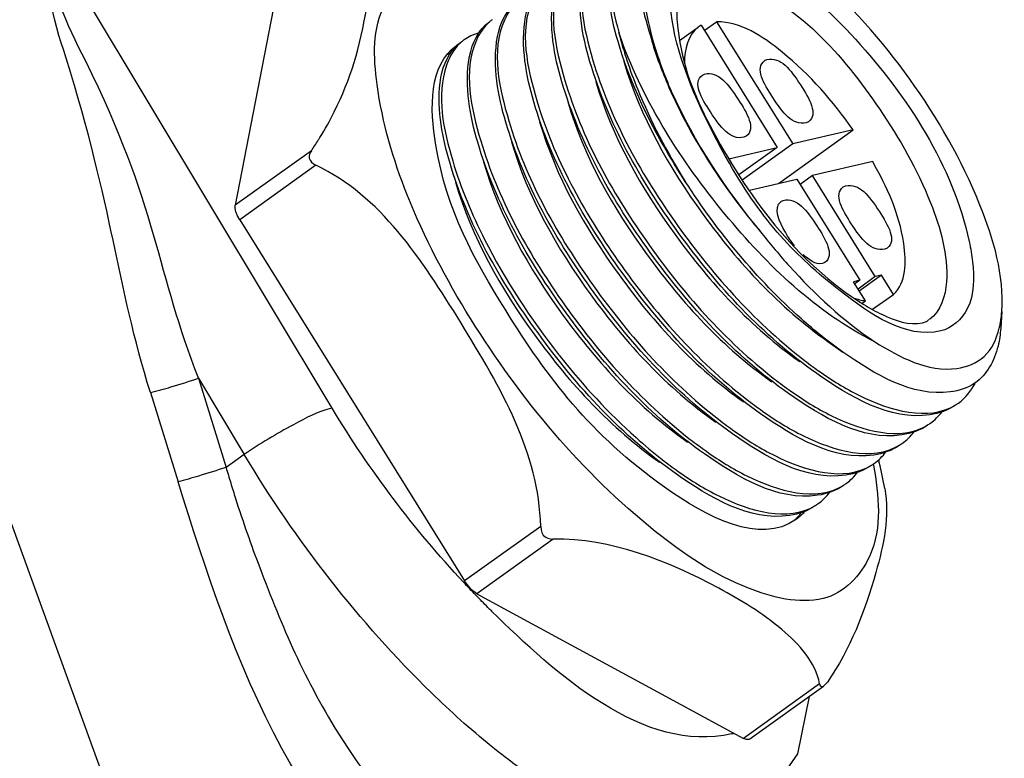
# Paper-space layout 'Sheet' of a CAD drawing. Header units: inches. Extents: x 0.2 to 10.8, y 0.2 to 8.3.
# Tile 16 of 256: x 1.4815 to 1.5862, y 1.6506 to 1.7291. Entities that reach past the tile are written whole.
import ezdxf

# ---------------------------------------------------------------- set-up
doc = ezdxf.new("R2010")
doc.units = ezdxf.units.IN
doc.header["$MEASUREMENT"] = 0
doc.layers.get('0').update_dxf_attribs({"lineweight": 5})

psp = doc.layouts.new('Sheet')

# ---------------------------------------------------------------- linework, layer by layer
at = {"color": 0, "linetype": 'ByBlock', "lineweight": -3}
for p, q in [((1.43048223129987, 1.81359986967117), (1.523432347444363, 1.557540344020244)), ((1.514697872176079, 1.687831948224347), (1.487032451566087, 1.733939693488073)), ((1.508857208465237, 1.732397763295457), (1.504409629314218, 1.709399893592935)), ((1.551641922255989, 1.726924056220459), (1.553624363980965, 1.728346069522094)), ((1.553921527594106, 1.728532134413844), (1.553624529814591, 1.728345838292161)), ((1.553921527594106, 1.728532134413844), (1.562010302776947, 1.715531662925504)), ((1.554267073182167, 1.727976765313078), (1.555577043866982, 1.728916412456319)), ((1.555577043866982, 1.728916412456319), (1.56366581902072, 1.715915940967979)), ((1.560683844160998, 1.724779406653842), (1.560925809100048, 1.72488734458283)), ((1.554061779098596, 1.723242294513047), (1.554303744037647, 1.723350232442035)), ((1.56534640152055, 1.718279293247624), (1.565104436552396, 1.718171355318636)), ((1.558724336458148, 1.716742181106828), (1.558482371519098, 1.716634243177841)), ((1.562154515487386, 1.711722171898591), (1.570075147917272, 1.717403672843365)), ((1.570075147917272, 1.717403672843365), (1.56366581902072, 1.715915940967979)), ((1.556879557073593, 1.714340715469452), (1.562010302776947, 1.715531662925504)), ((1.562010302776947, 1.715531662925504), (1.557954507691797, 1.712622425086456)), ((1.56366581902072, 1.715915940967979), (1.558305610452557, 1.712071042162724)), ((1.512499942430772, 1.715203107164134), (1.504409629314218, 1.709399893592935)), ((1.512990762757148, 1.713652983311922), (1.504900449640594, 1.707849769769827)), ((1.57216446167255, 1.714045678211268), (1.565755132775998, 1.712557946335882)), ((1.565755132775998, 1.712557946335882), (1.564445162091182, 1.711618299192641)), ((1.572440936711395, 1.701812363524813), (1.565755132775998, 1.712557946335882)), ((1.559074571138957, 1.71100725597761), (1.564099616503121, 1.712173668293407)), ((1.564099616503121, 1.712173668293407), (1.570785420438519, 1.701428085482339)), ((1.569041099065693, 1.711347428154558), (1.569283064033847, 1.711455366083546)), ((1.562419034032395, 1.709810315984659), (1.562660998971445, 1.709918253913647)), ((1.504900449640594, 1.707849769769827), (1.528784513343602, 1.669462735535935)), ((1.573703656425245, 1.70484731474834), (1.573461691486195, 1.704739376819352)), ((1.567081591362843, 1.703310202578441), (1.566839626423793, 1.703202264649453)), ((1.572440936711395, 1.701812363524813), (1.570606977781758, 1.700496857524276)), ((1.573103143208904, 1.701966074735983), (1.57074519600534, 1.700274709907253)), ((1.573103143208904, 1.701966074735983), (1.572440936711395, 1.701812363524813)), ((1.57437129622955, 1.699927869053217), (1.573103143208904, 1.701966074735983)), ((1.570785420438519, 1.701428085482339), (1.57012321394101, 1.70127437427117)), ((1.571391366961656, 1.699236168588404), (1.57012321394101, 1.70127437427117)), ((1.570785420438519, 1.701428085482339), (1.570275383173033, 1.701062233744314)), ((1.572154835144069, 1.698337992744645), (1.57437129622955, 1.699927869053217)), ((1.571049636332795, 1.698991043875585), (1.571391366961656, 1.699236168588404)), ((1.585892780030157, 1.698112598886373), (1.585770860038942, 1.696340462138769)), ((1.567407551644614, 1.694912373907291), (1.568997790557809, 1.693797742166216)), ((1.500490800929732, 1.691001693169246), (1.505350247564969, 1.682902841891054)), ((1.500490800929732, 1.691001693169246), (1.50343462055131, 1.68152875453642)), ((1.495392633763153, 1.689486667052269), (1.498336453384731, 1.680013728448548)), ((1.505350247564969, 1.682902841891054), (1.50343462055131, 1.68152875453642)), ((1.536874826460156, 1.675265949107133), (1.528784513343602, 1.669462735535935)), ((1.538193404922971, 1.67390796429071), (1.530103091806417, 1.668104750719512)), ((1.530103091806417, 1.668104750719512), (1.558434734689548, 1.652715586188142)), ((1.566525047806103, 1.658518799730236), (1.558434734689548, 1.652715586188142)), ((1.566924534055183, 1.658246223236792), (1.559109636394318, 1.652640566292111)), ((1.566525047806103, 1.658518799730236), (1.566585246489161, 1.658314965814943)), ((1.566585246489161, 1.658314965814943), (1.566803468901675, 1.658192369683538)), ((1.566803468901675, 1.658192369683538), (1.566952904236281, 1.658266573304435)), ((1.566952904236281, 1.658266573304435), (1.567352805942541, 1.658710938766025))]:
    psp.add_line(p, q, dxfattribs=at)
for points in [[(1.512499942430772, 1.715203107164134), (1.512350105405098, 1.714933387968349), (1.512276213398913, 1.714669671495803), (1.512279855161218, 1.714418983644), (1.512361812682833, 1.714184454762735), (1.512520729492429, 1.71397199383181), (1.51273804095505, 1.713794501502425), (1.512990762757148, 1.713652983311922)], [(1.504900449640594, 1.707849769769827), (1.504658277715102, 1.708290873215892), (1.504489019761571, 1.708715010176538), (1.504404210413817, 1.70909327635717), (1.504409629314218, 1.709399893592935)], [(1.536874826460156, 1.675265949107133), (1.536911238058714, 1.674910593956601), (1.537004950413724, 1.674601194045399), (1.537154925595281, 1.674344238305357), (1.537360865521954, 1.674142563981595), (1.537618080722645, 1.67400168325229), (1.537902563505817, 1.673926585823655), (1.538193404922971, 1.67390796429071)], [(1.530103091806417, 1.668104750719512), (1.529765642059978, 1.66833178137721), (1.529417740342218, 1.668648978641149), (1.529083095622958, 1.669034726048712), (1.528784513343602, 1.669462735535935)], [(1.559868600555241, 1.64482402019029), (1.564207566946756, 1.651085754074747), (1.565448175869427, 1.657187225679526)], [(1.559109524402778, 1.652640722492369), (1.558988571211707, 1.652586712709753), (1.558738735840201, 1.65259419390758), (1.558434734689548, 1.652715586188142)]]:
    psp.add_lwpolyline(points, dxfattribs=at)
for centre, radius, start, end in [((1.580381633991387, 1.735854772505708), 0.03280968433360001, 194.3802729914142, 194.8413177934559), ((1.531136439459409, 1.723051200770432), 0.004596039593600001, 133.8663241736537, 136.1496189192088), ((1.530773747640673, 1.722421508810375), 0.004895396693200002, 123.310997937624, 125.653533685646), ((1.48525877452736, 1.734033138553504), 0.03311611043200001, 328.2176850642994, 333.6380817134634), ((1.485376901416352, 1.733962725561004), 0.03297856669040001, 327.6308115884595, 328.2171118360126), ((1.485430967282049, 1.733928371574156), 0.0329145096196, 325.3260221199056, 327.6309341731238), ((1.599473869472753, 1.741348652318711), 0.07726482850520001, 218.2356045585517, 218.4258966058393), ((1.521235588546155, 1.669690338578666), 0.05309241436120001, 13.45493708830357, 13.75786345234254), ((1.52456546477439, 1.670458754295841), 0.04967514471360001, 10.23512515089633, 13.48662345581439), ((1.537937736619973, 1.676023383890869), 0.0348039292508, 9.474391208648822, 9.67453436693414), ((1.598155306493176, 1.733751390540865), 0.09474896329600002, 225.1003378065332, 225.4274244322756), ((1.555454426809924, 1.660574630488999), 0.007565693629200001, 283.0655718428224, 284.7346937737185)]:
    psp.add_arc(centre, radius, start, end, dxfattribs=at)
for points, knots in [([(1.545097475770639, 1.726799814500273), (1.544678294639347, 1.72823014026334), (1.543675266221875, 1.732306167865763), (1.54397696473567, 1.737916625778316), (1.546339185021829, 1.739611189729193)], [0, 0, 0, 0, 0.3389272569, 1, 1, 1, 1]), ([(1.551294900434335, 1.740345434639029), (1.549520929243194, 1.739896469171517), (1.546248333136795, 1.735064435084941), (1.547703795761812, 1.730222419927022), (1.548531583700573, 1.727397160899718)], [0, 0, 0, 0, 0.3833112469, 1, 1, 1, 1]), ([(1.551405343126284, 1.740044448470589), (1.550587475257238, 1.739763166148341), (1.546732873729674, 1.736899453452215), (1.547700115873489, 1.731216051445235), (1.548599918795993, 1.727706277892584)], [0, 0, 0, 0, 0.1927036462, 1, 1, 1, 1]), ([(1.585892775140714, 1.698112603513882), (1.5861569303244, 1.701953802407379), (1.583531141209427, 1.710894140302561), (1.576528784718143, 1.7231159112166), (1.567196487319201, 1.73366630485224), (1.559569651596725, 1.739019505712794), (1.555846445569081, 1.740000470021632)], [0, 0, 0, 0, 0.2149102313, 0.5000002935, 0.7850900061, 1, 1, 1, 1]), ([(1.546087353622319, 1.739359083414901), (1.545558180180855, 1.738832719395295), (1.543493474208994, 1.735280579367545), (1.544340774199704, 1.730906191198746), (1.545178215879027, 1.727787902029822)], [0, 0, 0, 0, 0.1877609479, 1, 1, 1, 1]), ([(1.514931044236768, 1.719328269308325), (1.516688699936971, 1.722874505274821), (1.518277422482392, 1.728048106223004), (1.51934922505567, 1.737324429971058), (1.516947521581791, 1.738200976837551)], [0, 0, 0, 0, 0.6075480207, 1, 1, 1, 1]), ([(1.543373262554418, 1.737466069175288), (1.542759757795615, 1.736946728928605), (1.54028859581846, 1.733114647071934), (1.541423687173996, 1.728225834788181), (1.542434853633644, 1.724801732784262)], [0, 0, 0, 0, 0.1837650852, 1, 1, 1, 1]), ([(1.542115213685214, 1.724660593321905), (1.541696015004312, 1.726090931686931), (1.540692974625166, 1.730166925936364), (1.540994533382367, 1.73577761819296), (1.543356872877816, 1.737472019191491)], [0, 0, 0, 0, 0.3389296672, 1, 1, 1, 1]), ([(1.579400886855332, 1.696036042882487), (1.575661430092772, 1.695168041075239), (1.565877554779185, 1.702004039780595), (1.556552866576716, 1.711746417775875), (1.546989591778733, 1.73462832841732), (1.55432912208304, 1.736331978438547)], [0, 0, 0, 0, 0.2211026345, 0.5660360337, 1, 1, 1, 1]), ([(1.55432912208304, 1.736331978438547), (1.556736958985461, 1.736890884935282), (1.56321831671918, 1.73409062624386), (1.573622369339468, 1.724430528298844), (1.580694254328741, 1.713582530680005), (1.582423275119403, 1.705536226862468)], [0, 0, 0, 0, 0.169962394, 0.4341140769, 1, 1, 1, 1]), ([(1.540391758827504, 1.735327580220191), (1.53977816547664, 1.734808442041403), (1.5373064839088, 1.73097702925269), (1.538441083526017, 1.726088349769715), (1.539451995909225, 1.722664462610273)], [0, 0, 0, 0, 0.18376503, 1, 1, 1, 1]), ([(1.539132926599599, 1.72252138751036), (1.538713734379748, 1.723951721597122), (1.537710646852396, 1.728027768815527), (1.538012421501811, 1.733638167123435), (1.540374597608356, 1.735332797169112)], [0, 0, 0, 0, 0.3389287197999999, 1, 1, 1, 1]), ([(1.495391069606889, 1.689486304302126), (1.491764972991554, 1.70115543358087), (1.491325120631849, 1.711298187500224), (1.483406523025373, 1.734146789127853), (1.486607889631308, 1.734889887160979)], [0, 0, 0, 0, 0.7880514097, 1, 1, 1, 1]), ([(1.566900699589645, 1.667599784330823), (1.564300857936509, 1.666996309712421), (1.557482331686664, 1.668659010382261), (1.543807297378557, 1.677901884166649), (1.531498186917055, 1.692695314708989), (1.522578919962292, 1.709566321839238), (1.519242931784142, 1.720865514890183), (1.518901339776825, 1.730383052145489), (1.523054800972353, 1.734349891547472), (1.525077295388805, 1.734819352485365)], [0, 0, 0, 0, 0.08766944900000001, 0.2147183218, 0.5428785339, 0.7047239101, 0.8379096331, 0.9317993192, 1, 1, 1, 1]), ([(1.487032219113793, 1.733940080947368), (1.484010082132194, 1.73323858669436), (1.496106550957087, 1.711350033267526), (1.49607700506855, 1.702094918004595), (1.500488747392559, 1.691000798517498)], [0, 0, 0, 0, 0.2062599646, 1, 1, 1, 1]), ([(1.53740869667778, 1.733187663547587), (1.536795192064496, 1.732668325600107), (1.534324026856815, 1.728836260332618), (1.535459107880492, 1.723947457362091), (1.536470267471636, 1.720523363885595)], [0, 0, 0, 0, 0.1837652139, 1, 1, 1, 1]), ([(1.536150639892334, 1.720382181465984), (1.535731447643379, 1.721812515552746), (1.534728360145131, 1.725888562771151), (1.535030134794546, 1.731498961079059), (1.53739231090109, 1.733193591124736)], [0, 0, 0, 0, 0.3389287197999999, 1, 1, 1, 1]), ([(1.55768985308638, 1.733192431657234), (1.564096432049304, 1.730970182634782), (1.571732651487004, 1.722243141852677), (1.578300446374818, 1.710783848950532), (1.580199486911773, 1.704103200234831), (1.580012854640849, 1.701247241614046)], [0, 0, 0, 0, 0.5047122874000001, 0.7869781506, 1, 1, 1, 1]), ([(1.552550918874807, 1.732990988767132), (1.551215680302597, 1.732033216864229), (1.551299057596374, 1.725587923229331), (1.556293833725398, 1.713814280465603), (1.564088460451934, 1.703246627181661), (1.571215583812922, 1.698852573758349)], [0, 0, 0, 0, 0.1206124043, 0.3854389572, 1, 1, 1, 1]), ([(1.534426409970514, 1.731048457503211), (1.53381290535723, 1.730529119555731), (1.531341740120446, 1.726697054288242), (1.532476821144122, 1.721808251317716), (1.53348798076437, 1.718384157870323)], [0, 0, 0, 0, 0.1837652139, 1, 1, 1, 1]), ([(1.533168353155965, 1.718242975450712), (1.532749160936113, 1.719673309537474), (1.531746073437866, 1.723749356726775), (1.532047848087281, 1.729359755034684), (1.534410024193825, 1.73105438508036)], [0, 0, 0, 0, 0.3389287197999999, 1, 1, 1, 1]), ([(1.531725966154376, 1.729129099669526), (1.531677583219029, 1.72909438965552), (1.531582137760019, 1.729022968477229), (1.531489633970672, 1.728947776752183), (1.531444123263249, 1.728909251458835)], [0, 0, 0, 0, 0.4996574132, 1, 1, 1, 1]), ([(1.531444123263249, 1.728909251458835), (1.530830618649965, 1.728389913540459), (1.528359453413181, 1.724557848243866), (1.529494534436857, 1.71966904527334), (1.530505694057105, 1.716244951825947)], [0, 0, 0, 0, 0.1837652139, 1, 1, 1, 1]), ([(1.530186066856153, 1.716103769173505), (1.529766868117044, 1.717534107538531), (1.528763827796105, 1.72161010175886), (1.529065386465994, 1.727220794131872), (1.53142772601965, 1.728915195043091)], [0, 0, 0, 0, 0.3389296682, 1, 1, 1, 1]), ([(1.570075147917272, 1.717403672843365), (1.567959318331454, 1.720480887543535), (1.563889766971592, 1.725111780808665), (1.558133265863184, 1.728916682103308), (1.555577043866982, 1.728916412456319)], [0, 0, 0, 0, 0.5936476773, 1, 1, 1, 1]), ([(1.528743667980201, 1.726989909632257), (1.52869542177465, 1.72695530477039), (1.528600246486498, 1.726884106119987), (1.528507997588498, 1.726809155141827), (1.528462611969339, 1.726770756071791)], [0, 0, 0, 0, 0.4996759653, 1, 1, 1, 1]), ([(1.53021795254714, 1.727689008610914), (1.529951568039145, 1.727614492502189), (1.529436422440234, 1.72742487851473), (1.528962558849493, 1.727146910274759), (1.528743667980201, 1.726989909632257)], [0, 0, 0, 0, 0.5066268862, 1, 1, 1, 1]), ([(1.545178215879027, 1.727787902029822), (1.545213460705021, 1.727643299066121), (1.545286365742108, 1.727352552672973), (1.545362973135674, 1.727062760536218), (1.545402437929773, 1.726917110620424)], [0, 0, 0, 0, 0.4965542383, 1, 1, 1, 1]), ([(1.5454624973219, 1.726976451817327), (1.545413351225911, 1.72711205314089), (1.545317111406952, 1.727382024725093), (1.54522380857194, 1.727653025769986), (1.545178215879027, 1.727787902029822)], [0, 0, 0, 0, 0.5032428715, 1, 1, 1, 1]), ([(1.545402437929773, 1.726917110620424), (1.545496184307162, 1.726571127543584), (1.545696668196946, 1.725871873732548), (1.545916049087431, 1.725178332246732), (1.54603175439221, 1.724828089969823)], [0, 0, 0, 0, 0.4928498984, 1, 1, 1, 1]), ([(1.572405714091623, 1.694881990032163), (1.566154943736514, 1.697991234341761), (1.555650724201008, 1.70813680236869), (1.547908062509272, 1.720228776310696), (1.5454624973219, 1.726976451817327)], [0, 0, 0, 0, 0.4930851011, 1, 1, 1, 1]), ([(1.54866651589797, 1.727450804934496), (1.548690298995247, 1.727361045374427), (1.548738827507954, 1.727180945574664), (1.548788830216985, 1.727001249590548), (1.548814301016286, 1.726911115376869)], [0, 0, 0, 0, 0.4978367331, 1, 1, 1, 1]), ([(1.533158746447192, 1.698231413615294), (1.529804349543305, 1.703622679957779), (1.525227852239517, 1.711754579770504), (1.524981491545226, 1.724291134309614), (1.52792030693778, 1.726399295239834)], [0, 0, 0, 0, 0.6371038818, 1, 1, 1, 1]), ([(1.528007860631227, 1.72632797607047), (1.527489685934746, 1.725749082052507), (1.525543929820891, 1.721899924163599), (1.526559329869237, 1.717371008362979), (1.52752284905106, 1.714107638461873)], [0, 0, 0, 0, 0.1858879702, 1, 1, 1, 1]), ([(1.527203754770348, 1.713964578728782), (1.526817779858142, 1.715281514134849), (1.525881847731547, 1.719204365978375), (1.525883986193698, 1.724218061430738), (1.527821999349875, 1.726235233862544)], [0, 0, 0, 0, 0.3291255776, 1, 1, 1, 1]), ([(1.52795148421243, 1.726364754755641), (1.528028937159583, 1.726439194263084), (1.528188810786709, 1.726582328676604), (1.528358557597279, 1.726713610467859), (1.528445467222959, 1.726775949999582)], [0, 0, 0, 0, 0.5010955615, 1, 1, 1, 1]), ([(1.528462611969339, 1.726770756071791), (1.528382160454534, 1.726702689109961), (1.528225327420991, 1.726560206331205), (1.528078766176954, 1.726407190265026), (1.528007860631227, 1.72632797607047)], [0, 0, 0, 0, 0.4978029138, 1, 1, 1, 1]), ([(1.552245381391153, 1.711922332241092), (1.551431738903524, 1.71317617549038), (1.548575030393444, 1.717885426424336), (1.546227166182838, 1.722945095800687), (1.545097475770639, 1.726799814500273)], [0, 0, 0, 0, 0.2711946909, 1, 1, 1, 1]), ([(1.548693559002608, 1.726844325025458), (1.549185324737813, 1.725165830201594), (1.551996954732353, 1.717783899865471), (1.556423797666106, 1.711079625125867), (1.560390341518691, 1.706403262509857)], [0, 0, 0, 0, 0.2219302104, 1, 1, 1, 1]), ([(1.526912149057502, 1.725447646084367), (1.526974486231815, 1.725469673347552), (1.527100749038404, 1.725511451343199), (1.527228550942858, 1.72554824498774), (1.527293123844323, 1.725565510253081)], [0, 0, 0, 0, 0.4972670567, 1, 1, 1, 1]), ([(1.542434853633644, 1.724801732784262), (1.544236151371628, 1.718702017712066), (1.550662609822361, 1.70707570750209), (1.559428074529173, 1.697177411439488), (1.564707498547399, 1.693068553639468)], [0, 0, 0, 0, 0.487364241, 1, 1, 1, 1]), ([(1.54603175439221, 1.724828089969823), (1.54637922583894, 1.723776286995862), (1.548052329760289, 1.719294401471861), (1.550304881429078, 1.71504114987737), (1.552245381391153, 1.711922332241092)], [0, 0, 0, 0, 0.2316936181, 1, 1, 1, 1]), ([(1.560925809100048, 1.72488734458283), (1.562377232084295, 1.725224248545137), (1.564364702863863, 1.722570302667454), (1.566411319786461, 1.719082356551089), (1.565344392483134, 1.718282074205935)], [0, 0, 0, 0, 0.5276761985, 1, 1, 1, 1]), ([(1.566212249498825, 1.691520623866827), (1.560477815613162, 1.695540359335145), (1.550981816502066, 1.705888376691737), (1.544030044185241, 1.718127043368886), (1.542115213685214, 1.724660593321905)], [0, 0, 0, 0, 0.5070461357, 1, 1, 1, 1]), ([(1.545711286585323, 1.72470511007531), (1.547430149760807, 1.718837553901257), (1.553693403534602, 1.707833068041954), (1.562241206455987, 1.698533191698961), (1.567407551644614, 1.694912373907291)], [0, 0, 0, 0, 0.4921637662, 1, 1, 1, 1]), ([(1.565104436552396, 1.718171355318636), (1.563653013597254, 1.717834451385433), (1.561665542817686, 1.720488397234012), (1.559618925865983, 1.723976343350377), (1.560685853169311, 1.724776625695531)], [0, 0, 0, 0, 0.5276761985, 1, 1, 1, 1]), ([(1.558482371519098, 1.716634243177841), (1.557030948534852, 1.716297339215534), (1.555043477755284, 1.718951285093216), (1.552996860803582, 1.722439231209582), (1.554063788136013, 1.723239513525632)], [0, 0, 0, 0, 0.5276761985, 1, 1, 1, 1]), ([(1.554303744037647, 1.723350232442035), (1.555755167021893, 1.723687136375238), (1.557742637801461, 1.721033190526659), (1.559789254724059, 1.71754524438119), (1.558722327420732, 1.71674496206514)], [0, 0, 0, 0, 0.5276761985, 1, 1, 1, 1]), ([(1.563229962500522, 1.68938141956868), (1.557495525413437, 1.693401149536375), (1.547999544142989, 1.703749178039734), (1.541047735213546, 1.715987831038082), (1.539132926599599, 1.72252138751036)], [0, 0, 0, 0, 0.507046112, 1, 1, 1, 1]), ([(1.539451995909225, 1.722664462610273), (1.541253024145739, 1.71656451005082), (1.547679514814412, 1.704937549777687), (1.55644519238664, 1.695038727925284), (1.561724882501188, 1.690929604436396)], [0, 0, 0, 0, 0.4873562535, 1, 1, 1, 1]), ([(1.542728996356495, 1.722565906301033), (1.544448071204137, 1.716698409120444), (1.550710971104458, 1.705693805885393), (1.559258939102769, 1.696394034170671), (1.564425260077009, 1.692773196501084)], [0, 0, 0, 0, 0.4921642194, 1, 1, 1, 1]), ([(1.560247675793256, 1.687242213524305), (1.554513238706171, 1.691261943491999), (1.545017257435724, 1.701609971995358), (1.538065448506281, 1.71384862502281), (1.536150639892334, 1.720382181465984)], [0, 0, 0, 0, 0.507046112, 1, 1, 1, 1]), ([(1.536470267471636, 1.720523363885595), (1.538271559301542, 1.714423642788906), (1.544698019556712, 1.702797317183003), (1.553463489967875, 1.692899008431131), (1.558742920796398, 1.688790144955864)], [0, 0, 0, 0, 0.487364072, 1, 1, 1, 1]), ([(1.539746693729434, 1.720426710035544), (1.541465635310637, 1.714559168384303), (1.547728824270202, 1.70355470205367), (1.556276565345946, 1.694254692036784), (1.561442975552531, 1.690633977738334)], [0, 0, 0, 0, 0.4921643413, 1, 1, 1, 1]), ([(1.557265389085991, 1.685103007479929), (1.551530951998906, 1.689122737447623), (1.542034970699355, 1.699470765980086), (1.535083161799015, 1.711709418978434), (1.533168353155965, 1.718242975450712)], [0, 0, 0, 0, 0.507046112, 1, 1, 1, 1]), ([(1.53348798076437, 1.718384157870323), (1.535289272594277, 1.71228443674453), (1.541715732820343, 1.700658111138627), (1.55048120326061, 1.690759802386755), (1.555760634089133, 1.686650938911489)], [0, 0, 0, 0, 0.487364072, 1, 1, 1, 1]), ([(1.536764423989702, 1.718287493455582), (1.538483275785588, 1.712419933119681), (1.544746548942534, 1.701415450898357), (1.553294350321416, 1.692115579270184), (1.558460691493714, 1.688494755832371)], [0, 0, 0, 0, 0.4921638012, 1, 1, 1, 1]), ([(1.554283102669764, 1.682963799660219), (1.548548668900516, 1.686983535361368), (1.539052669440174, 1.697331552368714), (1.532100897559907, 1.709570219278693), (1.530186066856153, 1.716103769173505)], [0, 0, 0, 0, 0.5070461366, 1, 1, 1, 1]), ([(1.530505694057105, 1.716244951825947), (1.532306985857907, 1.710145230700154), (1.538733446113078, 1.698518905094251), (1.547498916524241, 1.688620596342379), (1.552778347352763, 1.684511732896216)], [0, 0, 0, 0, 0.487364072, 1, 1, 1, 1]), ([(1.5337821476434, 1.716148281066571), (1.535501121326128, 1.710280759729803), (1.541764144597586, 1.699276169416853), (1.55031212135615, 1.689976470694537), (1.555478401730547, 1.686355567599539)], [0, 0, 0, 0, 0.4921638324, 1, 1, 1, 1]), ([(1.536874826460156, 1.675265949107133), (1.536713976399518, 1.683021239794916), (1.528677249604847, 1.696816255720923), (1.519837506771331, 1.710412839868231), (1.512990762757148, 1.713652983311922)], [0, 0, 0, 0, 0.5059430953, 1, 1, 1, 1]), ([(1.551300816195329, 1.680824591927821), (1.545566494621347, 1.684844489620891), (1.536070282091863, 1.695192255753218), (1.529118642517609, 1.707431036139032), (1.527203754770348, 1.713964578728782)], [0, 0, 0, 0, 0.5070458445, 1, 1, 1, 1]), ([(1.530799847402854, 1.714009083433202), (1.532518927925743, 1.708141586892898), (1.538781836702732, 1.697137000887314), (1.547329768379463, 1.687837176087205), (1.552496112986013, 1.684216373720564)], [0, 0, 0, 0, 0.4921642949, 1, 1, 1, 1]), ([(1.57437129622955, 1.699927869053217), (1.575744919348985, 1.701151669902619), (1.575746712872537, 1.707092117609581), (1.573677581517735, 1.711336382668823), (1.57216446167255, 1.714045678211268)], [0, 0, 0, 0, 0.3721919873, 1, 1, 1, 1]), ([(1.527817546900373, 1.711869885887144), (1.529536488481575, 1.706002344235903), (1.535799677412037, 1.69499787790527), (1.544347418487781, 1.685697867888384), (1.54951382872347, 1.682077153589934)], [0, 0, 0, 0, 0.4921643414, 1, 1, 1, 1]), ([(1.568997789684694, 1.693797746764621), (1.567458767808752, 1.69487661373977), (1.561032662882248, 1.700082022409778), (1.555706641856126, 1.706568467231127), (1.552245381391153, 1.711922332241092)], [0, 0, 0, 0, 0.227686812, 1, 1, 1, 1]), ([(1.573461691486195, 1.704739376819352), (1.572010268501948, 1.704402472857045), (1.57002279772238, 1.707056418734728), (1.567976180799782, 1.710544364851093), (1.569043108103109, 1.711344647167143)], [0, 0, 0, 0, 0.5276761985, 1, 1, 1, 1]), ([(1.569283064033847, 1.711455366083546), (1.570734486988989, 1.711792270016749), (1.572721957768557, 1.70913832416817), (1.57476857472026, 1.705650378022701), (1.573701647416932, 1.704850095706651)], [0, 0, 0, 0, 0.5276761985, 1, 1, 1, 1]), ([(1.562660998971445, 1.709918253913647), (1.564112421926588, 1.710255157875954), (1.566099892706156, 1.707601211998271), (1.568146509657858, 1.704113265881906), (1.56707958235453, 1.703312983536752)], [0, 0, 0, 0, 0.5276761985, 1, 1, 1, 1]), ([(1.529048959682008, 1.709819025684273), (1.529614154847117, 1.708447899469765), (1.532283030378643, 1.702695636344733), (1.535780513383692, 1.697342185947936), (1.53878447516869, 1.693529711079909)], [0, 0, 0, 0, 0.2340380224, 1, 1, 1, 1]), ([(1.563862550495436, 1.705108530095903), (1.563498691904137, 1.705550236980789), (1.562650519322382, 1.7067845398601), (1.561536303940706, 1.70914390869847), (1.562421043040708, 1.709807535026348)], [0, 0, 0, 0, 0.3409964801, 1, 1, 1, 1]), ([(1.560390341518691, 1.706403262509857), (1.561322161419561, 1.705218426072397), (1.56490165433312, 1.700968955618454), (1.569027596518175, 1.697121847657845), (1.572405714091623, 1.694881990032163)], [0, 0, 0, 0, 0.2710789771, 1, 1, 1, 1]), ([(1.582423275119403, 1.705536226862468), (1.582501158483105, 1.70517378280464), (1.582636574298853, 1.704464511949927), (1.582734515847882, 1.70374899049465), (1.582771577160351, 1.703399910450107)], [0, 0, 0, 0, 0.5136303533, 1, 1, 1, 1]), ([(1.582771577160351, 1.703399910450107), (1.582948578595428, 1.701732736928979), (1.583070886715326, 1.698605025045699), (1.580596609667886, 1.696313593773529), (1.579400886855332, 1.696036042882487)], [0, 0, 0, 0, 0.5773109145, 1, 1, 1, 1]), ([(1.570140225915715, 1.699544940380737), (1.570351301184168, 1.699474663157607), (1.570764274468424, 1.699353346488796), (1.571186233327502, 1.699267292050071), (1.571391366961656, 1.699236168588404)], [0, 0, 0, 0, 0.5174275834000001, 1, 1, 1, 1]), ([(1.571215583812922, 1.698852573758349), (1.57185659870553, 1.698457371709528), (1.573753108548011, 1.697428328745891), (1.576047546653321, 1.696587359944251), (1.577457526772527, 1.696914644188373)], [0, 0, 0, 0, 0.3422152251, 1, 1, 1, 1]), ([(1.564057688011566, 1.676019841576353), (1.560149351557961, 1.673216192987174), (1.544737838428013, 1.681555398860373), (1.537607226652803, 1.691081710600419), (1.533158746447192, 1.698231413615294)], [0, 0, 0, 0, 0.363547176, 1, 1, 1, 1]), ([(1.585625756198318, 1.696329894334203), (1.585694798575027, 1.696612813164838), (1.585808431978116, 1.697204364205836), (1.585871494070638, 1.697803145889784), (1.585892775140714, 1.698112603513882)], [0, 0, 0, 0, 0.4842311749, 1, 1, 1, 1]), ([(1.577457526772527, 1.696914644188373), (1.577599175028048, 1.696947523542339), (1.577856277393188, 1.696996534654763), (1.578084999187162, 1.69718138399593), (1.578125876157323, 1.69729201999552)], [0, 0, 0, 0, 0.5521494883, 1, 1, 1, 1]), ([(1.572405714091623, 1.694881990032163), (1.574991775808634, 1.693263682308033), (1.579108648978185, 1.69103462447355), (1.584369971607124, 1.693059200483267), (1.585357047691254, 1.695228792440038), (1.585625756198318, 1.696329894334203)], [0, 0, 0, 0, 0.5821121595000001, 0.7837284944, 1, 1, 1, 1]), ([(1.585770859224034, 1.696340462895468), (1.585726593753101, 1.695696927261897), (1.58545390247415, 1.693540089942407), (1.584308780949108, 1.691363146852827), (1.583031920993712, 1.690490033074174)], [0, 0, 0, 0, 0.2942920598, 1, 1, 1, 1]), ([(1.583031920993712, 1.690490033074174), (1.582267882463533, 1.68996758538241), (1.577277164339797, 1.688444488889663), (1.572322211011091, 1.69146730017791), (1.568997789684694, 1.693797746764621)], [0, 0, 0, 0, 0.1856559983, 1, 1, 1, 1]), ([(1.538943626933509, 1.693328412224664), (1.541391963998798, 1.690242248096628), (1.544899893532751, 1.686427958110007), (1.54884265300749, 1.683114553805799), (1.549795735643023, 1.682372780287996)], [0, 0, 0, 0, 0.7653589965, 1, 1, 1, 1]), ([(1.564707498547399, 1.693068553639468), (1.564990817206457, 1.692848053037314), (1.565555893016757, 1.692418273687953), (1.56613095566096, 1.692001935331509), (1.56641771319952, 1.691799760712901)], [0, 0, 0, 0, 0.5057404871, 1, 1, 1, 1]), ([(1.580985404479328, 1.688162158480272), (1.58019202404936, 1.687593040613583), (1.574966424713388, 1.685878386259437), (1.569709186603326, 1.689069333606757), (1.566212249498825, 1.691520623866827)], [0, 0, 0, 0, 0.1860891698, 1, 1, 1, 1]), ([(1.56641771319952, 1.691799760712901), (1.567806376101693, 1.690820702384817), (1.571954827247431, 1.688185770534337), (1.578084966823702, 1.686373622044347), (1.580988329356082, 1.688178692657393)], [0, 0, 0, 0, 0.3319953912, 1, 1, 1, 1]), ([(1.495392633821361, 1.689486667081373), (1.496126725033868, 1.689657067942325), (1.497827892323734, 1.690162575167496), (1.499522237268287, 1.690683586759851), (1.500490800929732, 1.691001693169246)], [0, 0, 0, 0, 0.4250298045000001, 1, 1, 1, 1]), ([(1.561724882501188, 1.690929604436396), (1.562007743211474, 1.69070945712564), (1.562571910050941, 1.690280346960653), (1.563146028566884, 1.689864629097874), (1.563432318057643, 1.689662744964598)], [0, 0, 0, 0, 0.5057295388, 1, 1, 1, 1]), ([(1.578003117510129, 1.686022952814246), (1.577209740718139, 1.685453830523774), (1.571984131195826, 1.683739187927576), (1.566726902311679, 1.686930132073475), (1.563229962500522, 1.68938141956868)], [0, 0, 0, 0, 0.1860890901, 1, 1, 1, 1]), ([(1.563432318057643, 1.689662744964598), (1.564821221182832, 1.688683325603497), (1.568970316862, 1.686047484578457), (1.575101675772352, 1.684234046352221), (1.578005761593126, 1.686039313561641)], [0, 0, 0, 0, 0.3320015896, 1, 1, 1, 1]), ([(1.558742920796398, 1.688790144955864), (1.55902621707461, 1.688569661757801), (1.559591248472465, 1.68813991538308), (1.5601662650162, 1.687723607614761), (1.56045299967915, 1.687521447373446)], [0, 0, 0, 0, 0.505739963, 1, 1, 1, 1]), ([(1.580988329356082, 1.688178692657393), (1.581038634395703, 1.68820996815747), (1.581138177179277, 1.688274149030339), (1.581235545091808, 1.688341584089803), (1.581283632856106, 1.688376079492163)], [0, 0, 0, 0, 0.5002276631, 1, 1, 1, 1]), ([(1.514697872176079, 1.687831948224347), (1.513246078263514, 1.68749495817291), (1.510068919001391, 1.685828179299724), (1.50703029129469, 1.684060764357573), (1.505350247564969, 1.682902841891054)], [0, 0, 0, 0, 0.4221097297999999, 1, 1, 1, 1]), ([(1.575020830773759, 1.683883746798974), (1.57422745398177, 1.683314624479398), (1.569001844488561, 1.681599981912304), (1.563744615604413, 1.684790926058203), (1.560247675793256, 1.687242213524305)], [0, 0, 0, 0, 0.1860890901, 1, 1, 1, 1]), ([(1.56045299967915, 1.687521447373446), (1.561841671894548, 1.686542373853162), (1.565990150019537, 1.683907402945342), (1.572120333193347, 1.682095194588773), (1.575023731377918, 1.683900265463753)], [0, 0, 0, 0, 0.3319955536, 1, 1, 1, 1]), ([(1.578301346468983, 1.68623687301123), (1.578533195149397, 1.686403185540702), (1.578975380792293, 1.686777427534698), (1.579353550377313, 1.687215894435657), (1.579527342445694, 1.687449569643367)], [0, 0, 0, 0, 0.4948946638, 1, 1, 1, 1]), ([(1.555760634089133, 1.686650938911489), (1.556043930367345, 1.686430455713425), (1.5566089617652, 1.686000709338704), (1.557183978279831, 1.685584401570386), (1.557470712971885, 1.68538224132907)], [0, 0, 0, 0, 0.505739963, 1, 1, 1, 1]), ([(1.578005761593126, 1.686039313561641), (1.57805611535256, 1.686070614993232), (1.578155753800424, 1.686134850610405), (1.578253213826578, 1.686202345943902), (1.578301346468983, 1.68623687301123)], [0, 0, 0, 0, 0.5002281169, 1, 1, 1, 1]), ([(1.572038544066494, 1.681744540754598), (1.571245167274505, 1.681175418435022), (1.566019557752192, 1.679460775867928), (1.560762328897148, 1.682651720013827), (1.557265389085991, 1.685103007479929)], [0, 0, 0, 0, 0.1860890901, 1, 1, 1, 1]), ([(1.557470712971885, 1.68538224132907), (1.558859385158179, 1.684403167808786), (1.563007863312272, 1.68176819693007), (1.569138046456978, 1.679955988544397), (1.572041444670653, 1.681761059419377)], [0, 0, 0, 0, 0.3319955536, 1, 1, 1, 1]), ([(1.575319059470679, 1.684097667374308), (1.575553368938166, 1.6842657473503), (1.576000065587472, 1.68464446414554), (1.576381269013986, 1.685088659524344), (1.576556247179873, 1.685325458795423)], [0, 0, 0, 0, 0.4947895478, 1, 1, 1, 1]), ([(1.552778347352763, 1.684511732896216), (1.553061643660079, 1.684291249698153), (1.553626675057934, 1.683861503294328), (1.554201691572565, 1.68344519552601), (1.554488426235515, 1.683243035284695)], [0, 0, 0, 0, 0.5057399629, 1, 1, 1, 1]), ([(1.575023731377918, 1.683900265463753), (1.575074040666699, 1.683931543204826), (1.575173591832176, 1.683995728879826), (1.57527096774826, 1.684063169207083), (1.575319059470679, 1.684097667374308)], [0, 0, 0, 0, 0.500227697, 1, 1, 1, 1]), ([(1.569056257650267, 1.679605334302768), (1.568262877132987, 1.679036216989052), (1.563037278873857, 1.677321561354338), (1.557780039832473, 1.680512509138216), (1.554283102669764, 1.682963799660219)], [0, 0, 0, 0, 0.1860891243, 1, 1, 1, 1]), ([(1.554488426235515, 1.683243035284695), (1.555877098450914, 1.68226396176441), (1.560025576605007, 1.679628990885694), (1.566155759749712, 1.677816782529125), (1.569059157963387, 1.679621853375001)], [0, 0, 0, 0, 0.3319955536, 1, 1, 1, 1]), ([(1.57233677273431, 1.681958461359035), (1.572571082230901, 1.682126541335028), (1.573017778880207, 1.682505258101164), (1.57339898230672, 1.682949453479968), (1.573573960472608, 1.683186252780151)], [0, 0, 0, 0, 0.4947895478, 1, 1, 1, 1]), ([(1.549795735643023, 1.682372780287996), (1.550078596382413, 1.68215263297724), (1.550642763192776, 1.681723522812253), (1.551216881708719, 1.681307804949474), (1.551503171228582, 1.681105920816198)], [0, 0, 0, 0, 0.5057295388, 1, 1, 1, 1]), ([(1.572041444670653, 1.681761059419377), (1.572091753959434, 1.681792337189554), (1.57219130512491, 1.681856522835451), (1.572288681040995, 1.681923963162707), (1.57233677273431, 1.681958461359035)], [0, 0, 0, 0, 0.5002276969, 1, 1, 1, 1]), ([(1.50343462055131, 1.68152875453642), (1.502466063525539, 1.681210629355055), (1.500771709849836, 1.68068964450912), (1.499070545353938, 1.680184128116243), (1.498336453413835, 1.680013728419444)], [0, 0, 0, 0, 0.5749699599, 1, 1, 1, 1]), ([(1.503434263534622, 1.68152864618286), (1.503594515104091, 1.680978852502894), (1.503921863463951, 1.679881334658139), (1.504262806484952, 1.678787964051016), (1.50443663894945, 1.678242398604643)], [0, 0, 0, 0, 0.5000359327, 1, 1, 1, 1]), ([(1.551503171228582, 1.681105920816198), (1.552892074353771, 1.680126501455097), (1.557041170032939, 1.677490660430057), (1.563172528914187, 1.675677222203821), (1.566076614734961, 1.677482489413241)], [0, 0, 0, 0, 0.3320015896, 1, 1, 1, 1]), ([(1.572266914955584, 1.681752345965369), (1.572795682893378, 1.678583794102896), (1.573517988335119, 1.672762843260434), (1.569078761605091, 1.668105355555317), (1.566900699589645, 1.667599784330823)], [0, 0, 0, 0, 0.5896053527, 1, 1, 1, 1]), ([(1.569354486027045, 1.67981925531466), (1.569588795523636, 1.679987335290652), (1.570035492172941, 1.680366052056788), (1.570416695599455, 1.680810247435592), (1.570591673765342, 1.681047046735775)], [0, 0, 0, 0, 0.4947895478, 1, 1, 1, 1]), ([(1.54023732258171, 1.627998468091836), (1.536734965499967, 1.627185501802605), (1.512817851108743, 1.635757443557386), (1.504153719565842, 1.661291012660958), (1.498335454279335, 1.68001349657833)], [0, 0, 0, 0, 0.1549693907, 1, 1, 1, 1]), ([(1.56607396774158, 1.677466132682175), (1.565280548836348, 1.67689706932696), (1.56005509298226, 1.675182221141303), (1.55479768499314, 1.678373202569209), (1.551300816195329, 1.680824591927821)], [0, 0, 0, 0, 0.1860890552, 1, 1, 1, 1]), ([(1.569059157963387, 1.679621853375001), (1.569109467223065, 1.679653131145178), (1.569209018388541, 1.679717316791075), (1.569306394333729, 1.679784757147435), (1.569354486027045, 1.67981925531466)], [0, 0, 0, 0, 0.5002276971, 1, 1, 1, 1]), ([(1.566372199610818, 1.67768004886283), (1.566603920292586, 1.677846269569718), (1.567045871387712, 1.678220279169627), (1.567423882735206, 1.678658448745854), (1.567597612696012, 1.678891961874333)], [0, 0, 0, 0, 0.4949001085, 1, 1, 1, 1]), ([(1.573450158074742, 1.679285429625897), (1.57397901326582, 1.67634137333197), (1.572424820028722, 1.668990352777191), (1.569768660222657, 1.662203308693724), (1.567352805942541, 1.658710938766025)], [0, 0, 0, 0, 0.4132772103, 1, 1, 1, 1]), ([(1.50443663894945, 1.678242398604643), (1.504832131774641, 1.677001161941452), (1.505655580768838, 1.674537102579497), (1.506548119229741, 1.672097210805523), (1.507010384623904, 1.67088762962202)], [0, 0, 0, 0, 0.5015047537, 1, 1, 1, 1]), ([(1.564898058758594, 1.676782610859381), (1.564772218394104, 1.676639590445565), (1.564506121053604, 1.676368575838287), (1.564210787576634, 1.676129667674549), (1.564057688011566, 1.676019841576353)], [0, 0, 0, 0, 0.5027489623, 1, 1, 1, 1]), ([(1.566076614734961, 1.677482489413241), (1.566126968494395, 1.677513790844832), (1.566226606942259, 1.677578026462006), (1.566324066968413, 1.677645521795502), (1.566372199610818, 1.67768004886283)], [0, 0, 0, 0, 0.5002281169, 1, 1, 1, 1]), ([(1.564001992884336, 1.676052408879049), (1.563967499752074, 1.676018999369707), (1.563897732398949, 1.675953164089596), (1.563826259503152, 1.675889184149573), (1.563790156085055, 1.675857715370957)], [0, 0, 0, 0, 0.5006645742, 1, 1, 1, 1]), ([(1.564526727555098, 1.67663665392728), (1.564445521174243, 1.676532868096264), (1.564277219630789, 1.676331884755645), (1.564095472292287, 1.676142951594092), (1.564001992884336, 1.676052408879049)], [0, 0, 0, 0, 0.5031310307, 1, 1, 1, 1]), ([(1.566525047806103, 1.658518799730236), (1.566118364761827, 1.660828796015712), (1.562351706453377, 1.664889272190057), (1.55304663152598, 1.670511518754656), (1.544315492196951, 1.674019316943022), (1.538193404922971, 1.67390796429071)], [0, 0, 0, 0, 0.2105799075, 0.4502708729, 1, 1, 1, 1]), ([(1.507010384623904, 1.67088762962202), (1.509427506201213, 1.664562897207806), (1.515434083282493, 1.649790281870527), (1.535496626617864, 1.627385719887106), (1.544925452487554, 1.633995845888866)], [0, 0, 0, 0, 0.3702777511, 1, 1, 1, 1]), ([(1.529987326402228, 1.667944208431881), (1.529766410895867, 1.668172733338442), (1.529325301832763, 1.668633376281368), (1.528888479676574, 1.669098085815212), (1.528670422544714, 1.669332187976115)], [0, 0, 0, 0, 0.4983707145, 1, 1, 1, 1]), ([(1.531275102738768, 1.666636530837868), (1.531059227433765, 1.666851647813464), (1.530627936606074, 1.667285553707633), (1.530200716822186, 1.667723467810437), (1.529987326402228, 1.667944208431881)], [0, 0, 0, 0, 0.4981505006, 1, 1, 1, 1]), ([(1.537842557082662, 1.647406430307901), (1.535676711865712, 1.648779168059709), (1.531303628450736, 1.651978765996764), (1.527281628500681, 1.655600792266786), (1.525249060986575, 1.657584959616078)], [0, 0, 0, 0, 0.4744451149, 1, 1, 1, 1])]:
    psp.add_open_spline(points, degree=3, knots=knots, dxfattribs=at)
for points in [[(1.553624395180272, 1.728346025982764), (1.552528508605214, 1.72755963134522), (1.552153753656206, 1.725925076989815), (1.552153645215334, 1.724576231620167)], [(1.548531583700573, 1.727397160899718), (1.549120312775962, 1.725387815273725), (1.549886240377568, 1.723427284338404), (1.550757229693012, 1.721523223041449)], [(1.548814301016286, 1.726911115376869), (1.549333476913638, 1.725073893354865), (1.549999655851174, 1.723275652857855), (1.550757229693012, 1.721523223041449)], [(1.550757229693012, 1.721523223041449), (1.553230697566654, 1.716083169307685), (1.556547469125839, 1.710979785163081), (1.560390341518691, 1.706403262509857)], [(1.52752284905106, 1.714107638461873), (1.527952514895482, 1.712652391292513), (1.528470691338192, 1.711221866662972), (1.529048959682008, 1.709819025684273)], [(1.566839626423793, 1.703202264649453), (1.566095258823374, 1.703029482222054), (1.565328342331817, 1.703655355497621), (1.564759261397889, 1.704165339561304)], [(1.580012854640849, 1.701247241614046), (1.579917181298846, 1.699783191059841), (1.579389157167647, 1.69809274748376), (1.5781967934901, 1.697237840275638)], [(1.581283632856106, 1.688376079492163), (1.582026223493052, 1.688908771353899), (1.58263476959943, 1.689656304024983), (1.583057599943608, 1.690466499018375)], [(1.528670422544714, 1.669332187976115), (1.523403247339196, 1.674986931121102), (1.518675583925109, 1.68120646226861), (1.514697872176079, 1.687831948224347)], [(1.525249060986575, 1.657584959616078), (1.517568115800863, 1.665083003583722), (1.510894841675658, 1.673711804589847), (1.505350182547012, 1.682902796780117)], [(1.557164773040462, 1.653204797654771), (1.54785773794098, 1.65106343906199), (1.538462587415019, 1.659553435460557), (1.53165933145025, 1.666255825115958)]]:
    psp.add_open_spline(points, degree=3, dxfattribs=at)

doc.saveas('drawing.dxf')
